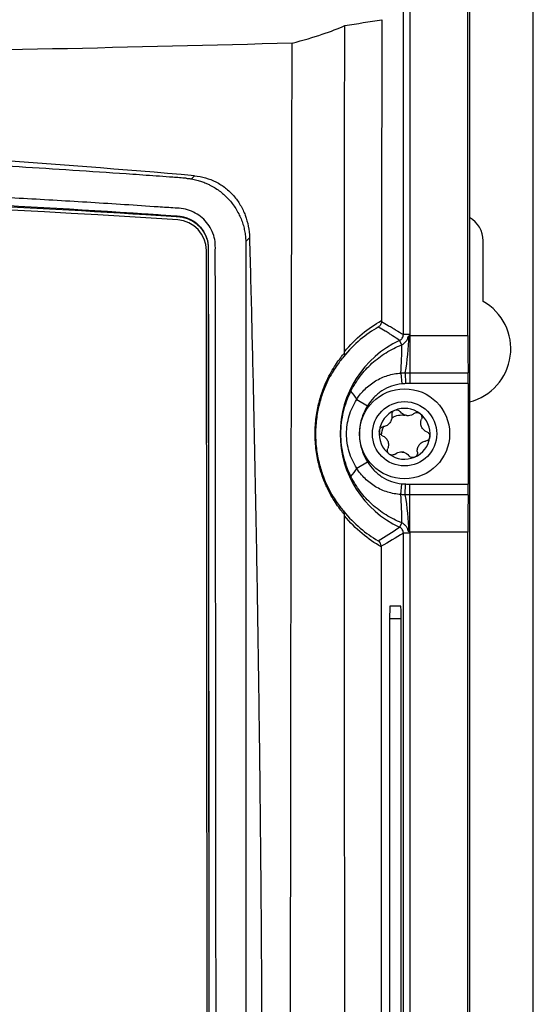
# Model space of a CAD drawing. Header units: millimetres. Extents: x -0.41 to 0.79, y -0.23 to 0.59.
# Tile 24 of 83: x 0.2369 to 0.2768, y 0.1871 to 0.2636. Entities that reach past the tile are written whole.
import ezdxf

# ---------------------------------------------------------------- set-up
doc = ezdxf.new("R2010")
doc.units = ezdxf.units.MM

msp = doc.modelspace()

# ---------------------------------------------------------------- linework, layer by layer
at = {"color": 7, "linetype": 'Continuous', "lineweight": 25}
for p, q in [((0.2717104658, 0.2391056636), (0.2717104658, 0.2748735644)), ((0.2718413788, 0.2750044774), (0.2718413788, 0.017917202)), ((0.2767977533, 0.0179608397), (0.2767977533, 0.2749608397)), ((0.2672010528, 0.2703515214), (0.2672010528, 0.2391718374)), ((0.2667011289, 0.2391718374), (0.2667011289, 0.2698515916)), ((0.2502366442, 0.2512728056), (0.2504774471, 0.2515146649)), ((0.2466882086, 0.2485617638), (0.2466882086, 0.2485092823)), ((0.2547510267, 0.2467060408), (0.2544577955, 0.2464116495)), ((0.2728977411, 0.2417557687), (0.2728977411, 0.2464608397)), ((0.25148428, 0.1499710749), (0.2513966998, 0.2457098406)), ((0.2515466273, 0.2458576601), (0.2516342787, 0.1500411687)), ((0.2515466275, 0.2458949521), (0.2515466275, 0.2458576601)), ((0.2544592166, 0.2462994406), (0.2544592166, 0.1496225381)), ((0.2672010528, 0.2391718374), (0.2667011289, 0.2391718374)), ((0.2671988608, 0.2391056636), (0.2671988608, 0.2361954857)), ((0.2671988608, 0.2391056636), (0.2717104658, 0.2391056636)), ((0.2665730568, 0.2383745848), (0.2664125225, 0.2387187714)), ((0.2664971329, 0.2361808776), (0.2665770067, 0.2353363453)), ((0.26685475, 0.2361951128), (0.2668710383, 0.2353608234)), ((0.2671988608, 0.2361954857), (0.2717376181, 0.2361954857)), ((0.2671988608, 0.2361954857), (0.2671988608, 0.2353640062)), ((0.2717453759, 0.2353640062), (0.2671988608, 0.2353640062)), ((0.2717453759, 0.2353640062), (0.2717453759, 0.2275576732)), ((0.2630787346, 0.2341360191), (0.2639103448, 0.2336300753)), ((0.2630787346, 0.2287856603), (0.2639103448, 0.2292916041)), ((0.2664971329, 0.2267408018), (0.2665770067, 0.2275853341)), ((0.26685475, 0.2267265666), (0.2668710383, 0.227560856)), ((0.2671988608, 0.2267261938), (0.2671988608, 0.2275576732)), ((0.2671988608, 0.2275576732), (0.2717453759, 0.2275576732)), ((0.2671988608, 0.2238160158), (0.2671988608, 0.2267261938)), ((0.2717376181, 0.2267261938), (0.2671988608, 0.2267261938)), ((0.2665730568, 0.2245470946), (0.2664125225, 0.224202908)), ((0.2667011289, 0.0691718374), (0.2667011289, 0.223749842)), ((0.2672010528, 0.223749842), (0.2667011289, 0.223749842)), ((0.2717104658, 0.2238160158), (0.2671988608, 0.2238160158)), ((0.2672010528, 0.223749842), (0.2672010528, 0.0691718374)), ((0.2717104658, 0.0691056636), (0.2717104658, 0.2238160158)), ((0.2665091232, 0.2180682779), (0.265653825, 0.2180682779)), ((0.26563637, 0.2170682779), (0.26563637, 0.1380682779)), ((0.2665265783, 0.1380682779), (0.2665265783, 0.2170682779))]:
    msp.add_line(p, q, dxfattribs=at)
at = {"color": 9, "linetype": 'Continuous', "lineweight": 25}
msp.add_line((0.2665265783, 0.2170682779), (0.26563637, 0.2170682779), dxfattribs=at)
at = {"color": 7, "linetype": 'Continuous', "lineweight": 25}
for radius in [0.0035, 0.0025]:
    msp.add_circle((0.2667977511, 0.2314608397), radius, dxfattribs=at)
for centre, radius, start, end in [((0.2490150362, 0.2457042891), 0.0023816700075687, 0.1335519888, 86.2587165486), ((0.2707977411, 0.2464608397), 0.0021, 0, 60.2002407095), ((0.2707977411, 0.2380608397), 0.00425, 284.2150369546, 60.3884161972), ((0.2451378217, 0.2398496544), 0.0220222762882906, 350.4477192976, 358.0022576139), ((0.2697977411, 0.2314608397), 0.0080085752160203, 115.0051190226, 244.9948809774), ((0.247920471, 0.2379219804), 0.0186580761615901, 354.6455790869, 1.390007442), ((0.2612703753, 0.2333311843), 0.0019793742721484, 23.9921024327, 46.653288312), ((0.2667977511, 0.2314608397), 0.0019749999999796, 52.9646153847, 112.9646153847), ((0.2667977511, 0.2314608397), 0.0019749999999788, 112.9646153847, 172.9646153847), ((0.2667977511, 0.2314608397), 0.0014388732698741, 78.3163064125, 87.6129243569), ((0.2670639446, 0.2336177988), 0.0007483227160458, 254.0001284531, 271.9291023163), ((0.2667977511, 0.2314608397), 0.0019749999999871, 352.9646153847, 52.9646153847), ((0.2667977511, 0.2314608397), 0.001974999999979, 172.9646153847, 232.9646153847), ((0.2667977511, 0.2314608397), 0.0019749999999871, 292.9646153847, 352.9646153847), ((0.2667977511, 0.2314608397), 0.0019749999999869, 232.9646153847, 292.9646153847), ((0.2665315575, 0.2293038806), 0.0007483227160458, 74.0001284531, 91.9291023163), ((0.2667977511, 0.2314608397), 0.0014388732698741, 258.3163064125, 267.6129243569), ((0.2612703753, 0.2295904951), 0.0019793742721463, 313.346711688, 336.0078975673), ((0.2479204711, 0.224999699), 0.0186580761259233, 358.6099925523, 5.3544209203), ((0.2451378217, 0.223072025), 0.0220222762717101, 1.9977423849, 9.5522807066)]:
    msp.add_arc(centre, radius, start, end, dxfattribs=at)
for centre, major_axis, start_param, end_param in [((0.2717715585, 0.2391056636), (0, 0.003500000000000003), 1.570796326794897, 2.552561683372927), ((0.2717279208, 0.2353640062), (0, 0.001000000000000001), 4.71238898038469, 5.69415433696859), ((0.2717279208, 0.2275576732), (0, 0.001000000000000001), 3.730623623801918, 4.71238898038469), ((0.2717715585, 0.2238160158), (0, 0.003500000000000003), 0.5890309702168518, 1.570796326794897), ((0.265653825, 0.2170682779), (0, 0.001000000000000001), 0, 1.570796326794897), ((0.2665091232, 0.2170682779), (0, 0.001000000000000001), 4.71238898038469, 6.283185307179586)]:
    msp.add_ellipse(centre, major_axis=major_axis, ratio=0.0174550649, start_param=start_param, end_param=end_param, dxfattribs=at)
for points in [[(0.2621494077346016, 0.263187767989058), (0.2631107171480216, 0.2633438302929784), (0.2640721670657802, 0.2634972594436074), (0.2650337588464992, 0.2636480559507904)], [(0.2650337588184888, 0.2636480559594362), (0.2650180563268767, 0.2558697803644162), (0.265005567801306, 0.248070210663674), (0.2649963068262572, 0.2402580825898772)], [(0.2621244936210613, 0.2378348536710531), (0.2621267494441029, 0.2463048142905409), (0.2621359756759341, 0.254755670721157), (0.2621494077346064, 0.2631877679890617)], [(0.2491704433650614, 0.2480808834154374), (0.2050165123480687, 0.2509713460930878), (0.1605789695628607, 0.2509713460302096), (0.1164250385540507, 0.2480808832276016)], [(0.2515466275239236, 0.2458949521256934), (0.2515752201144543, 0.2146634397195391), (0.2516038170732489, 0.1834053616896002), (0.2516324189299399, 0.1521207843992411)], [(0.2649963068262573, 0.240258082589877), (0.2649962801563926, 0.2402355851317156), (0.2649962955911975, 0.240212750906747), (0.2649963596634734, 0.2401905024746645)], [(0.2671467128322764, 0.2390819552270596), (0.2671638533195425, 0.2390902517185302), (0.2671814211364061, 0.2390978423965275), (0.267198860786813, 0.2391056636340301)], [(0.267201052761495, 0.2391718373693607), (0.267201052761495, 0.2391497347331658), (0.2672003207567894, 0.2391276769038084), (0.267198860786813, 0.2391056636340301)], [(0.2621294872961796, 0.237735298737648), (0.2621424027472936, 0.2376263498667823), (0.2621146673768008, 0.2375219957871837), (0.2620547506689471, 0.2374425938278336)], [(0.2621294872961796, 0.237735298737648), (0.2621257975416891, 0.237766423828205), (0.262124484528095, 0.2378007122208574), (0.2621244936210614, 0.2378348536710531)], [(0.2668547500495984, 0.236195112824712), (0.2669694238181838, 0.2361953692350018), (0.26708414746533, 0.2361954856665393), (0.267198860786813, 0.2361954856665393)], [(0.2668710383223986, 0.2353608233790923), (0.2667725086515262, 0.2353588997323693), (0.2666749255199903, 0.2353456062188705), (0.2665770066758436, 0.2353363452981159)], [(0.267198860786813, 0.2353640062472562), (0.2670895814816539, 0.2353640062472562), (0.2669802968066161, 0.235362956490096), (0.2668710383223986, 0.2353608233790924)], [(0.2668576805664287, 0.2328984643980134), (0.2666972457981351, 0.232944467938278), (0.2665640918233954, 0.2330398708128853), (0.2664700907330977, 0.233162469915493)], [(0.2675292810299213, 0.2330317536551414), (0.2674082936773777, 0.2329356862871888), (0.267255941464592, 0.2328755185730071), (0.2670891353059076, 0.2328699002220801)], [(0.2650008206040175, 0.2313459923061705), (0.2650140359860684, 0.2315890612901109), (0.2650771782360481, 0.23182333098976), (0.2651807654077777, 0.2320308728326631)], [(0.2660662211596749, 0.229889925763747), (0.266187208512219, 0.2299859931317), (0.2663395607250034, 0.2300461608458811), (0.2665063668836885, 0.2300517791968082)], [(0.2667378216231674, 0.2300232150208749), (0.2668982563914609, 0.2299772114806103), (0.2670314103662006, 0.229881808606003), (0.2671254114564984, 0.2297592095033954)], [(0.2665770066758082, 0.2275853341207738), (0.2666749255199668, 0.2275760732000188), (0.2667725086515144, 0.2275627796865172), (0.2668710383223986, 0.227560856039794)], [(0.2668710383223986, 0.2275608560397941), (0.2669802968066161, 0.2275587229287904), (0.2670895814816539, 0.2275576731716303), (0.267198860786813, 0.2275576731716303)], [(0.267198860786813, 0.2267261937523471), (0.26708414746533, 0.2267261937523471), (0.2669694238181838, 0.2267263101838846), (0.2668547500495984, 0.2267265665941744)], [(0.262127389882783, 0.2251839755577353), (0.2621374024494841, 0.2252891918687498), (0.2621094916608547, 0.2253889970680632), (0.2620516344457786, 0.2254655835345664)], [(0.2621238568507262, 0.2250979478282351), (0.2621238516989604, 0.225127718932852), (0.2621248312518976, 0.225157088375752), (0.262127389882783, 0.2251839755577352)], [(0.2647434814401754, 0.2231511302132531), (0.2653025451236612, 0.2234811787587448), (0.2658594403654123, 0.2238291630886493), (0.2664125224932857, 0.2242029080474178)], [(0.2667011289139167, 0.2237498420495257), (0.2661277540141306, 0.2233845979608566), (0.2655543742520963, 0.2230448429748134), (0.264980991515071, 0.2227225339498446)], [(0.267198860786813, 0.2238160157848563), (0.2671814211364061, 0.2238238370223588), (0.2671638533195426, 0.2238314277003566), (0.2671467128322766, 0.2238397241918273)], [(0.267198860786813, 0.2238160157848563), (0.2672003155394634, 0.2237940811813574), (0.267201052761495, 0.2237720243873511), (0.267201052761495, 0.2237498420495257)], [(0.2649809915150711, 0.2227225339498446), (0.2649815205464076, 0.2228998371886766), (0.2648851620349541, 0.22306371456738), (0.2647434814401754, 0.2231511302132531)], [(0.2649809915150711, 0.2227225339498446), (0.2649809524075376, 0.2227094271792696), (0.2649809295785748, 0.2226961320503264), (0.2649809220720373, 0.222682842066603)]]:
    msp.add_open_spline(points, degree=3, dxfattribs=at)
for points, knots in [([(0.2580613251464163, 0.2618268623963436), (0.2589336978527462, 0.2620557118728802), (0.2597053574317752, 0.2622840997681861), (0.2610657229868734, 0.2627381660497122), (0.261653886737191, 0.2629638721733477), (0.2621494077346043, 0.2631877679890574)], [0, 0, 0, 0, 0.5, 0.5, 1, 1, 1, 1]), ([(0.258061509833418, 0.2618268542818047), (0.2457127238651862, 0.2614847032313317), (0.233240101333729, 0.2612166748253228), (0.2174923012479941, 0.2609905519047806), (0.2143359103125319, 0.2609507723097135), (0.2080241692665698, 0.2608825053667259), (0.2048667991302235, 0.2608539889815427), (0.1953901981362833, 0.2607854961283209), (0.1890664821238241, 0.2607625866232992), (0.1795719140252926, 0.2607628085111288), (0.1764055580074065, 0.2607686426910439), (0.1700698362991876, 0.2607918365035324), (0.166900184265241, 0.260809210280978), (0.1574184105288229, 0.2608782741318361), (0.1511228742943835, 0.2609469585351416), (0.1323121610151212, 0.2612177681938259), (0.1198727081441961, 0.2614849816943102), (0.1075339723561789, 0.2618268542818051)], [0, 0, 0, 0, 0.25, 0.25, 0.3125000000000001, 0.3125000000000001, 0.375, 0.375, 0.4999999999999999, 0.4999999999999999, 0.5624999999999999, 0.5624999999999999, 0.6249999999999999, 0.6249999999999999, 0.7499999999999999, 0.7499999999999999, 1, 1, 1, 1]), ([(0.2579437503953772, 0.1395335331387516), (0.2579432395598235, 0.1407157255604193), (0.2579422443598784, 0.1430188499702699), (0.2579408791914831, 0.1463819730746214), (0.2579396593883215, 0.1495614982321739), (0.2579385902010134, 0.152557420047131), (0.2579376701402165, 0.1553697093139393), (0.2579368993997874, 0.1579983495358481), (0.2579362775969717, 0.1604433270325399), (0.2579358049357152, 0.1627046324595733), (0.2579354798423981, 0.1647822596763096), (0.2579353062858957, 0.1666762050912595), (0.2579352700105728, 0.1683864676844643), (0.2579358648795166, 0.1746800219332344), (0.2579397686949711, 0.1854048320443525), (0.2579489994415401, 0.1971023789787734), (0.2579580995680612, 0.2051420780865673), (0.2579641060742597, 0.2098140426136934), (0.2579710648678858, 0.2147096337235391), (0.2579789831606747, 0.2198287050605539), (0.2579878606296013, 0.2251710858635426), (0.2579976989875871, 0.2307365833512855), (0.2580085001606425, 0.2365249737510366), (0.2580202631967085, 0.2425360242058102), (0.25803299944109, 0.2487693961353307), (0.2580466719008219, 0.2552250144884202), (0.2580563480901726, 0.2596013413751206), (0.2580612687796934, 0.2618268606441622)], [0, 0, 0, 0, 0.0289908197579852, 0.0564793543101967, 0.0824658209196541, 0.1069504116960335, 0.1299332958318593, 0.151414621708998, 0.1713945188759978, 0.1898730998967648, 0.2068504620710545, 0.2223266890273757, 0.2363018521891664, 0.2487760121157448, 0.3766067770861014, 0.4992017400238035, 0.5355605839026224, 0.5737523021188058, 0.6137770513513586, 0.6556350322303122, 0.6993264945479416, 0.7448517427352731, 0.7922111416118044, 0.841405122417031, 0.8924341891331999, 0.9452989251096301, 1, 1, 1, 1]), ([(0.2504774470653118, 0.2515146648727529), (0.2393590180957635, 0.2524987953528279), (0.2281522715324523, 0.2532388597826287), (0.2140354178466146, 0.2538581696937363), (0.2112066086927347, 0.2539667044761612), (0.2055380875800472, 0.2541529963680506), (0.2026964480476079, 0.2542307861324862), (0.1941712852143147, 0.254417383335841), (0.1884893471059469, 0.2544795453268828), (0.1771284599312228, 0.2544797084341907), (0.1714495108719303, 0.254417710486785), (0.160094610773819, 0.2541696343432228), (0.1544127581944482, 0.2539831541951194), (0.1374520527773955, 0.2532395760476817), (0.1262378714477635, 0.2524989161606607), (0.1151180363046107, 0.2515146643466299)], [0, 0, 0, 0, 0.25, 0.25, 0.3125, 0.3125, 0.375, 0.375, 0.5, 0.5, 0.625, 0.625, 0.75, 0.75, 1, 1, 1, 1]), ([(0.2498371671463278, 0.2513213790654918), (0.2496649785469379, 0.2513354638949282), (0.249491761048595, 0.2513471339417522), (0.2491464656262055, 0.2513731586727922), (0.2489737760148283, 0.2513860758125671), (0.2484555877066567, 0.2514245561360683), (0.2481099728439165, 0.2514498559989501), (0.2470727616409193, 0.2515249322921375), (0.2463807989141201, 0.2515739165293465), (0.244304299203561, 0.2517193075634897), (0.2429188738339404, 0.2518134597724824), (0.238758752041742, 0.2520860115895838), (0.2359804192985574, 0.2522550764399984), (0.2276306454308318, 0.2527240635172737), (0.2220504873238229, 0.2529854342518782), (0.2052745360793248, 0.2536139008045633), (0.1940335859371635, 0.25382500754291), (0.1771781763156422, 0.2538250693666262), (0.1715588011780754, 0.2537723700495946), (0.1603402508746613, 0.2535619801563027), (0.1547385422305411, 0.2534042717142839), (0.143550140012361, 0.2529851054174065), (0.1379651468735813, 0.252723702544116), (0.1296157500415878, 0.2522550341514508), (0.1268372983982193, 0.252086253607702), (0.1226770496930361, 0.2518132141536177), (0.1212916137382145, 0.2517185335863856), (0.1192155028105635, 0.251572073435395), (0.118523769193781, 0.2515225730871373), (0.1174864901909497, 0.251447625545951), (0.116967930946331, 0.251409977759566), (0.1164494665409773, 0.2513721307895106), (0.116103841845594, 0.2513468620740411), (0.1159308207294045, 0.251334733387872), (0.1157582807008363, 0.2513214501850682)], [0, 0, 0, 0, 0.0039062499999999, 0.0039062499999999, 0.0078124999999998, 0.0078124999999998, 0.0156249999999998, 0.0156249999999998, 0.0312499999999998, 0.0312499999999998, 0.0624999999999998, 0.0624999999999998, 0.1249999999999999, 0.1249999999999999, 0.2499999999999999, 0.2499999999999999, 0.4999999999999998, 0.4999999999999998, 0.6249999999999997, 0.6249999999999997, 0.7499999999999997, 0.7499999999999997, 0.8749999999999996, 0.8749999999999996, 0.9374999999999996, 0.9374999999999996, 0.9687499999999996, 0.9687499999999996, 0.9843749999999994, 0.9843749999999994, 0.9921874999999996, 0.9960937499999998, 0.9960937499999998, 1, 1, 1, 1]), ([(0.2521932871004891, 0.1484514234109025), (0.2522073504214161, 0.1488951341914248), (0.2521881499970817, 0.1493386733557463), (0.2521826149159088, 0.1502259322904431), (0.2521839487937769, 0.15066958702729), (0.2521827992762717, 0.1520005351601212), (0.2521821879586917, 0.152887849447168), (0.2521797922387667, 0.1555498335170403), (0.2521777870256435, 0.1573245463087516), (0.2521727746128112, 0.1626488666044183), (0.252169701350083, 0.1661984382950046), (0.2521604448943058, 0.1768469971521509), (0.2521541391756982, 0.1839461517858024), (0.2521333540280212, 0.2052417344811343), (0.2521198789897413, 0.2194334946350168), (0.2521063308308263, 0.2353857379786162), (0.252104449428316, 0.2371579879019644), (0.2521012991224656, 0.2398160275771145), (0.2521004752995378, 0.240701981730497), (0.2520993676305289, 0.24247377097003), (0.2520987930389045, 0.2433596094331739), (0.2520914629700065, 0.2446883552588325), (0.2520897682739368, 0.2451312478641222), (0.2520948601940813, 0.245795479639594), (0.2521014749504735, 0.2460176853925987), (0.2520742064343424, 0.2464574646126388), (0.2520351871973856, 0.2466744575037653), (0.2519016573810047, 0.2470992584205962), (0.2518113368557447, 0.2472993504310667), (0.2515892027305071, 0.2476778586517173), (0.2514555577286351, 0.2478576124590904), (0.2510092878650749, 0.248339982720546), (0.2506401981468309, 0.2485951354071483), (0.2500395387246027, 0.2488456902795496), (0.2498282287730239, 0.2489094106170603), (0.2493999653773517, 0.2489840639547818), (0.2491816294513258, 0.2489948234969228), (0.248529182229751, 0.2490349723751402), (0.2480941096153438, 0.2490629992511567), (0.2467885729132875, 0.2491509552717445), (0.2459176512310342, 0.2492125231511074), (0.2433022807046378, 0.249383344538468), (0.2415558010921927, 0.2494898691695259), (0.2380574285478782, 0.2496959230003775), (0.2363055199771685, 0.2497942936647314), (0.2310428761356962, 0.2500753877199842), (0.2275248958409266, 0.2502440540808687), (0.2169482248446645, 0.2506940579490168), (0.2098668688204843, 0.250921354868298), (0.1956751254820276, 0.25121906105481), (0.1885635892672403, 0.2512888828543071), (0.1743471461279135, 0.2512691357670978), (0.1672380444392, 0.2511767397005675), (0.1530534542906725, 0.2508393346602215), (0.1459780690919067, 0.2505961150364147), (0.1354129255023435, 0.2501193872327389), (0.1318994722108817, 0.249941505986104), (0.1266442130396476, 0.2496462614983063), (0.1248952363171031, 0.2495434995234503), (0.1214031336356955, 0.2493233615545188), (0.1196600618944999, 0.2492048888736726), (0.1174841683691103, 0.249062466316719), (0.1170491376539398, 0.2490342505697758), (0.1163968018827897, 0.248992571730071), (0.1161784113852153, 0.2489800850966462), (0.115753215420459, 0.2489043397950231), (0.1155459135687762, 0.2488438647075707), (0.1151425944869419, 0.248674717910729), (0.114950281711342, 0.2485677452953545), (0.1145955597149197, 0.2483165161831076), (0.1144298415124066, 0.248169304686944), (0.1141342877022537, 0.2478417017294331), (0.1140057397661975, 0.2476639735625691), (0.1137865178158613, 0.2472810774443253), (0.1136965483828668, 0.2470755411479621), (0.1135657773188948, 0.246656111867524), (0.1135232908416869, 0.2464385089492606), (0.1134990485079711, 0.2461053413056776), (0.113498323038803, 0.245993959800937), (0.113499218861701, 0.2457713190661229), (0.113499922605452, 0.2456600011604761), (0.1135016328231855, 0.2451033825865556), (0.1135004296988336, 0.2446580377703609), (0.1134962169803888, 0.2433219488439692), (0.1134961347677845, 0.2424311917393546), (0.1134928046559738, 0.2379770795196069), (0.1134883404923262, 0.2344128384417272), (0.113471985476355, 0.2165877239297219), (0.1134590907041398, 0.2023148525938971), (0.1134392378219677, 0.1809002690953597), (0.1134329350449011, 0.1737612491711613), (0.1134230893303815, 0.1630531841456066), (0.1134199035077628, 0.1594838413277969), (0.1134145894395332, 0.1541302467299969), (0.1134126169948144, 0.1523457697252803), (0.1134112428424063, 0.1501152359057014), (0.1134106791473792, 0.1496691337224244), (0.1134099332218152, 0.1489999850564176), (0.1134102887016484, 0.1487769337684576), (0.1134087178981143, 0.1483308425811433), (0.1134170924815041, 0.1481088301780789), (0.1134676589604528, 0.1476712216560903), (0.1135070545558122, 0.1474548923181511), (0.1136140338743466, 0.1470271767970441), (0.1136823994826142, 0.1468141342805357), (0.1139284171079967, 0.146198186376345), (0.1141432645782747, 0.1458168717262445), (0.114422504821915, 0.1454726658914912)], [0, 0, 0, 0, 0.0039062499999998, 0.0039062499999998, 0.0078124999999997, 0.0078124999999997, 0.0156249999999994, 0.0156249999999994, 0.0312499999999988, 0.0312499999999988, 0.0624999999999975, 0.0624999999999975, 0.124999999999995, 0.124999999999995, 0.2499999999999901, 0.2499999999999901, 0.2656249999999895, 0.2656249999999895, 0.2734374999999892, 0.2734374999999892, 0.2812499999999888, 0.2812499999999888, 0.2851562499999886, 0.2851562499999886, 0.2871093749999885, 0.2871093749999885, 0.2890624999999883, 0.2890624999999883, 0.2910156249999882, 0.2910156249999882, 0.2929687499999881, 0.2929687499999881, 0.2968749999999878, 0.2968749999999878, 0.2988281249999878, 0.2988281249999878, 0.3007812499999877, 0.3007812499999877, 0.3046874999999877, 0.3046874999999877, 0.3124999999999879, 0.3124999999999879, 0.3281249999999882, 0.3281249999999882, 0.3437499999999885, 0.3437499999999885, 0.3749999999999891, 0.3749999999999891, 0.4374999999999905, 0.4374999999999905, 0.4999999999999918, 0.4999999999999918, 0.5624999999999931, 0.5624999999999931, 0.6249999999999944, 0.6249999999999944, 0.6562499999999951, 0.6562499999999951, 0.6718749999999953, 0.6718749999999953, 0.6874999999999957, 0.6874999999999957, 0.6914062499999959, 0.6914062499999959, 0.6933593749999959, 0.6933593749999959, 0.6953124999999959, 0.6953124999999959, 0.697265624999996, 0.697265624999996, 0.699218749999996, 0.699218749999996, 0.701171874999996, 0.701171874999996, 0.703124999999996, 0.703124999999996, 0.7050781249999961, 0.7050781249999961, 0.706054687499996, 0.706054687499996, 0.707031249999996, 0.707031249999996, 0.7109374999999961, 0.7109374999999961, 0.7187499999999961, 0.7187499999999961, 0.7499999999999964, 0.7499999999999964, 0.8749999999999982, 0.8749999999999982, 0.9374999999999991, 0.9374999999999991, 0.9687499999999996, 0.9687499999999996, 0.9843749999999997, 0.9843749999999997, 0.9882812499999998, 0.9882812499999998, 0.9902343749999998, 0.9902343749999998, 0.9921874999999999, 0.9921874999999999, 0.9941406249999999, 0.9941406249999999, 0.9960937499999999, 0.9960937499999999, 1, 1, 1, 1]), ([(0.2498371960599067, 0.2513214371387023), (0.2498820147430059, 0.2513176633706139), (0.2499721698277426, 0.2513100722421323), (0.2501057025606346, 0.2512937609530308), (0.2501927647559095, 0.2512798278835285), (0.2502366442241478, 0.2512728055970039)], [0, 0, 0, 0, 0.3290097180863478, 0.6618199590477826, 1, 1, 1, 1]), ([(0.2502366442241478, 0.2512728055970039), (0.2503086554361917, 0.2512596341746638), (0.2504487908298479, 0.2512340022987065), (0.2506525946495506, 0.2511849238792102), (0.2508439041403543, 0.2511311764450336), (0.2510225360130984, 0.2510734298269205), (0.2511884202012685, 0.2510132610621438), (0.2513415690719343, 0.2509518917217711), (0.2514820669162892, 0.2508904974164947), (0.2516100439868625, 0.250830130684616), (0.2517256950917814, 0.2507717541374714), (0.252059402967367, 0.2505925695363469), (0.2525758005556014, 0.250244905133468), (0.2531146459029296, 0.2497291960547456), (0.2534894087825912, 0.2492630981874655), (0.2537469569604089, 0.2488747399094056), (0.2539635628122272, 0.2484736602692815), (0.2541396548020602, 0.2480641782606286), (0.2542763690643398, 0.2476502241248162), (0.254374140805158, 0.2472352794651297), (0.2544377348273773, 0.2468225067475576), (0.2544511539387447, 0.2465476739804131), (0.2544577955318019, 0.2464116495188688)], [0, 0, 0, 0, 0.0330622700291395, 0.0643399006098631, 0.0938329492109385, 0.1215414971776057, 0.1474656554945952, 0.1716055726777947, 0.1939614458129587, 0.214533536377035, 0.2333221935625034, 0.2503278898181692, 0.3790808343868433, 0.5000306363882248, 0.5674818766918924, 0.6334157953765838, 0.6978789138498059, 0.7609210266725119, 0.822595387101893, 0.8829588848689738, 0.9420722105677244, 1, 1, 1, 1]), ([(0.2504774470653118, 0.251514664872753), (0.2507688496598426, 0.2514888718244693), (0.2510537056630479, 0.2514361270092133), (0.2516104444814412, 0.2512772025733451), (0.2518849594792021, 0.2511695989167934), (0.2524065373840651, 0.2509035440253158), (0.2526518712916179, 0.2507467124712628), (0.2531122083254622, 0.2503863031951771), (0.2533287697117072, 0.2501803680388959), (0.2537147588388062, 0.2497370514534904), (0.253886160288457, 0.2494987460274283), (0.2541867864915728, 0.2489896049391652), (0.2543149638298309, 0.2487193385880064), (0.2546236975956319, 0.2478915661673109), (0.2547352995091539, 0.2473007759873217), (0.254751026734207, 0.2467060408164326)], [0, 0, 0, 0, 0.1250000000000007, 0.1250000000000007, 0.2500000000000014, 0.2500000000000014, 0.3750000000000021, 0.3750000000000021, 0.5000000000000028, 0.5000000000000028, 0.6250000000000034, 0.6250000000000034, 0.7500000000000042, 0.7500000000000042, 1, 1, 1, 1]), ([(0.1189072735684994, 0.2485617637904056), (0.1294326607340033, 0.249260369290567), (0.1400384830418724, 0.2497907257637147), (0.1560667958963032, 0.2503234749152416), (0.1614194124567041, 0.250456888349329), (0.1721329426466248, 0.2506345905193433), (0.1774956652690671, 0.250678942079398), (0.1855487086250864, 0.2506783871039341), (0.1882340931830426, 0.2506670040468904), (0.1935945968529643, 0.2506219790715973), (0.196271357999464, 0.2505883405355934), (0.2042912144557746, 0.2504542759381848), (0.209623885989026, 0.2503207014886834), (0.2255802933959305, 0.2497891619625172), (0.2361625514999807, 0.2492603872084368), (0.246688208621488, 0.2485617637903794)], [0, 0, 0, 0, 0.25, 0.25, 0.375, 0.375, 0.5, 0.5, 0.5625, 0.5625, 0.625, 0.625, 0.75, 0.75, 1, 1, 1, 1]), ([(0.1189072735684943, 0.2485092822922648), (0.1401800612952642, 0.2498493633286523), (0.1614899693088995, 0.2505197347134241), (0.1934611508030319, 0.2505195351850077), (0.2041151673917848, 0.250351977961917), (0.2254099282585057, 0.2496818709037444), (0.236051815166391, 0.2491793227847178), (0.246688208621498, 0.2485092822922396)], [0, 0, 0, 0, 0.5, 0.5, 0.75, 0.75, 1, 1, 1, 1]), ([(0.246688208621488, 0.2485617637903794), (0.2472098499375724, 0.2485258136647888), (0.2479919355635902, 0.248471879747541), (0.2487734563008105, 0.2484179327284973), (0.2491641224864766, 0.2483909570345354), (0.2492947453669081, 0.2483839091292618), (0.2495505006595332, 0.2483443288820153), (0.2496762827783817, 0.2483148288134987), (0.2499236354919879, 0.2482363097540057), (0.2500462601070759, 0.2481866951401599), (0.2502798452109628, 0.2480697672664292), (0.2503912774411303, 0.2480027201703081), (0.2507095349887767, 0.2477758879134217), (0.2509013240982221, 0.2475875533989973), (0.2512131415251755, 0.2471659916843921), (0.2513376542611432, 0.2469261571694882), (0.2515028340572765, 0.2464267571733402), (0.2515463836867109, 0.2461612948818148), (0.2515466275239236, 0.2458949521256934)], [0, 0, 0, 0, 0.2499999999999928, 0.3749999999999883, 0.3749999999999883, 0.4374999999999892, 0.4374999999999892, 0.4999999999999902, 0.4999999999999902, 0.5624999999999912, 0.5624999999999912, 0.6249999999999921, 0.6249999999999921, 0.7499999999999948, 0.7499999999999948, 0.8749999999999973, 0.8749999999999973, 1, 1, 1, 1]), ([(0.246688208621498, 0.2485092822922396), (0.2472132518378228, 0.248474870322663), (0.2480008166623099, 0.2484232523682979), (0.2487883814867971, 0.2483716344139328), (0.2491821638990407, 0.2483458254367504), (0.2493137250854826, 0.2483385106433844), (0.249570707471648, 0.2482975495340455), (0.2496969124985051, 0.248267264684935), (0.2499447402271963, 0.24818704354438), (0.2500672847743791, 0.2481365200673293), (0.2502997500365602, 0.2480182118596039), (0.250410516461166, 0.2479505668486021), (0.2506210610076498, 0.247798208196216), (0.2507216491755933, 0.2477127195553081), (0.2509070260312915, 0.2475278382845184), (0.2509914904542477, 0.2474290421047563), (0.2512211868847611, 0.2471143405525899), (0.2513426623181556, 0.2468769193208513), (0.2515038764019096, 0.2463833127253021), (0.2515463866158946, 0.246121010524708), (0.2515466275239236, 0.2458576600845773)], [0, 0, 0, 0, 0.2499999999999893, 0.3749999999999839, 0.3749999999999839, 0.4374999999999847, 0.4374999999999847, 0.4999999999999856, 0.4999999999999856, 0.5624999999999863, 0.5624999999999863, 0.6249999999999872, 0.6249999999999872, 0.6874999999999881, 0.6874999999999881, 0.7499999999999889, 0.7499999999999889, 0.8749999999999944, 0.8749999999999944, 1, 1, 1, 1]), ([(0.254751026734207, 0.2467060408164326), (0.254780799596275, 0.2455646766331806), (0.2548403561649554, 0.2432815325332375), (0.2549243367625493, 0.2398554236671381), (0.2550044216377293, 0.2364275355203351), (0.2550802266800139, 0.2329978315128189), (0.2551518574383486, 0.2295663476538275), (0.2552192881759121, 0.2261331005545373), (0.2552825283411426, 0.2226981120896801), (0.2553415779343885, 0.2192614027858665), (0.2553964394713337, 0.2158229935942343), (0.2554471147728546, 0.212382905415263), (0.2554936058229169, 0.2089411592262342), (0.2555359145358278, 0.2054977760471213), (0.2555740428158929, 0.2020527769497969), (0.2556079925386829, 0.1986061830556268), (0.2556377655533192, 0.1951580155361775), (0.2556633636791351, 0.1917082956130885), (0.2556847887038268, 0.1882570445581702), (0.2557020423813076, 0.1848042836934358), (0.2557151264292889, 0.1813500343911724), (0.2557240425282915, 0.1778943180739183), (0.2557287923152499, 0.1744371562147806), (0.2557293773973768, 0.1709785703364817), (0.2557257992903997, 0.167518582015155), (0.255718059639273, 0.1640572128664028), (0.2557061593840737, 0.1605944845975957), (0.255690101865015, 0.1571304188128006), (0.2556698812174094, 0.1536650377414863), (0.2556455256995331, 0.1501983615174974), (0.2556169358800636, 0.1467304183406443), (0.2555844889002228, 0.143261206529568), (0.2555593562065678, 0.1409481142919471), (0.2555467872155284, 0.1397913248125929)], [0, 0, 0, 0, 0.0320717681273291, 0.064155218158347, 0.0962504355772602, 0.1283575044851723, 0.1604765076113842, 0.1926075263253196, 0.2247506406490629, 0.2569059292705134, 0.2890734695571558, 0.3212533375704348, 0.3534456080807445, 0.3856503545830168, 0.4178676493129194, 0.4500975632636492, 0.4823401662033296, 0.5145955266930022, 0.5468637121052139, 0.579144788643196, 0.611438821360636, 0.6437458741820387, 0.6760660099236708, 0.7083992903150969, 0.7407457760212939, 0.773105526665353, 0.8054786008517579, 0.8378650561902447, 0.8702649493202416, 0.9026783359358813, 0.9351052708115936, 0.9675458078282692, 1, 1, 1, 1]), ([(0.2544577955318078, 0.2464116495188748), (0.2544582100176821, 0.2463929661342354), (0.2544590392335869, 0.2463555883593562), (0.2544591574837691, 0.246318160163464), (0.2544592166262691, 0.2462994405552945)], [0, 0, 0, 0, 0.4998527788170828, 1, 1, 1, 1]), ([(0.2647584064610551, 0.2397617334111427), (0.264278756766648, 0.2394856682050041), (0.2638107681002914, 0.2391618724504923), (0.26290339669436, 0.2383962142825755), (0.2624659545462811, 0.2379562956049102), (0.2620547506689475, 0.237442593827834)], [0, 0, 0, 0, 0.5, 0.5, 1, 1, 1, 1]), ([(0.2621244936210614, 0.2378348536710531), (0.2625602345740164, 0.2383707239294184), (0.2630247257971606, 0.2388311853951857), (0.2639882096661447, 0.2396315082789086), (0.2644857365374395, 0.2399700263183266), (0.2649963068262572, 0.2402580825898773)], [0, 0, 0, 0, 0.5, 0.5, 1, 1, 1, 1]), ([(0.2649963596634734, 0.2401905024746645), (0.264996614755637, 0.2401019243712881), (0.2649733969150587, 0.2400162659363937), (0.2648902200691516, 0.239868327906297), (0.2648294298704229, 0.2398054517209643), (0.264758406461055, 0.2397617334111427)], [0, 0, 0, 0, 0.5, 0.5, 1, 1, 1, 1]), ([(0.2664125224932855, 0.2387187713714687), (0.2662280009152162, 0.2388434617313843), (0.2660430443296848, 0.2389652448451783), (0.2658577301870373, 0.2390844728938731), (0.2657687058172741, 0.2391417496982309), (0.2656795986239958, 0.2391984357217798), (0.2655904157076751, 0.2392545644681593), (0.2654864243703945, 0.2393200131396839), (0.2653823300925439, 0.239384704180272), (0.2652781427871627, 0.239448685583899), (0.2651051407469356, 0.2395549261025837), (0.264931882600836, 0.2396592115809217), (0.2647584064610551, 0.2397617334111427)], [0.0004913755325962, 0.0004913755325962, 0.0004913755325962, 0.0004913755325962, 0.0333253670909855, 0.0333253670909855, 0.0333253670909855, 0.0490987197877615, 0.0490987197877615, 0.0490987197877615, 0.0674911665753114, 0.0674911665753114, 0.0674911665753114, 0.0980316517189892, 0.0980316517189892, 0.0980316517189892, 0.0980316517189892]), ([(0.2649963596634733, 0.2401905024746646), (0.2651748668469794, 0.2400900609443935), (0.2653533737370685, 0.2399878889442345), (0.2655318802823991, 0.239883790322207), (0.2656388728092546, 0.2398213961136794), (0.2657458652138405, 0.2397583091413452), (0.265852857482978, 0.2396944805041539), (0.2659446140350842, 0.2396397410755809), (0.2660363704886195, 0.2395844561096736), (0.2661281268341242, 0.2395285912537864), (0.2663191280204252, 0.2394123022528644), (0.2665101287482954, 0.2392935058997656), (0.2667011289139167, 0.2391718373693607)], [7.6085755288e-06, 7.6085755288e-06, 7.6085755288e-06, 7.6085755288e-06, 0.0306937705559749, 0.0306937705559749, 0.0306937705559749, 0.0490863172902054, 0.0490863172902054, 0.0490863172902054, 0.0648597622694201, 0.0648597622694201, 0.0648597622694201, 0.0976939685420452, 0.0976939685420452, 0.0976939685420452, 0.0976939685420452]), ([(0.2664125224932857, 0.2387187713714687), (0.2664989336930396, 0.2387590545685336), (0.2665720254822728, 0.238823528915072), (0.2666733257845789, 0.2389822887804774), (0.2667011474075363, 0.2390764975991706), (0.2667011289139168, 0.2391718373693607)], [0, 0, 0, 0, 0.5, 0.5, 1, 1, 1, 1]), ([(0.2665730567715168, 0.2383745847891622), (0.2667158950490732, 0.2384407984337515), (0.2668384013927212, 0.2385444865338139), (0.2669732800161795, 0.2387351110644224), (0.267010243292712, 0.2388052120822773), (0.2670545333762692, 0.2389142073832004), (0.267067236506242, 0.2389514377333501), (0.2670949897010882, 0.2390249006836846), (0.2671112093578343, 0.239064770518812), (0.2671467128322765, 0.2390819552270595)], [0, 0, 0, 0, 0.5000000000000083, 0.5000000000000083, 0.7500000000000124, 0.7500000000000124, 0.8750000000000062, 0.8750000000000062, 1, 1, 1, 1]), ([(0.2626290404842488, 0.2347706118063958), (0.2628320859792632, 0.2351808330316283), (0.2630715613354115, 0.2355684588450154), (0.2636196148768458, 0.236294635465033), (0.2639304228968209, 0.2366346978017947), (0.2646020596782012, 0.2372454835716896), (0.2649659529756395, 0.2375200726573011), (0.265743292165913, 0.2380027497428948), (0.2661496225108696, 0.2382067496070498), (0.2665730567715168, 0.2383745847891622)], [0, 0, 0, 0, 0.25, 0.25, 0.5, 0.5, 0.75, 0.75, 1, 1, 1, 1]), ([(0.262127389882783, 0.2251839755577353), (0.261945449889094, 0.2253946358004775), (0.2617379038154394, 0.2256553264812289), (0.2614008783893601, 0.2261507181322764), (0.2612841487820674, 0.2263335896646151), (0.2610444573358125, 0.2267450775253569), (0.2609205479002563, 0.2269756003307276), (0.2606766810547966, 0.2274860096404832), (0.2605564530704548, 0.2277657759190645), (0.2603274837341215, 0.2283911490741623), (0.260218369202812, 0.2287393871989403), (0.2600341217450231, 0.2294914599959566), (0.2599575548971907, 0.229903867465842), (0.25988394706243, 0.2305414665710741), (0.2598659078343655, 0.2307582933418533), (0.2598443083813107, 0.2312013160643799), (0.2598410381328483, 0.2314231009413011), (0.2598491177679, 0.2318613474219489), (0.2598605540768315, 0.232080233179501), (0.2598968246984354, 0.2325078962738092), (0.2599213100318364, 0.2327141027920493), (0.2599808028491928, 0.2331133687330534), (0.2600158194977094, 0.2333064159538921), (0.2600947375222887, 0.2336807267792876), (0.260138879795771, 0.233862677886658), (0.2602792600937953, 0.2343808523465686), (0.2603839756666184, 0.2346938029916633), (0.2606056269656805, 0.2352711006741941), (0.2607202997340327, 0.2355293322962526), (0.261064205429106, 0.2362327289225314), (0.2612943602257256, 0.2366111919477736), (0.26162328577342, 0.2370938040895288), (0.2617305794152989, 0.2372402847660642), (0.261936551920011, 0.237506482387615), (0.262035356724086, 0.2376264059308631), (0.2621294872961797, 0.2377352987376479)], [0, 0, 0, 0, 0.1250000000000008, 0.1250000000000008, 0.187500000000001, 0.187500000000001, 0.2500000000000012, 0.2500000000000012, 0.3125000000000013, 0.3125000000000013, 0.3750000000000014, 0.3750000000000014, 0.4375000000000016, 0.4375000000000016, 0.4687500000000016, 0.4687500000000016, 0.5000000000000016, 0.5000000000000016, 0.5312500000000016, 0.5312500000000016, 0.5625000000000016, 0.5625000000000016, 0.5937500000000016, 0.5937500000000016, 0.6250000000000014, 0.6250000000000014, 0.6875000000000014, 0.6875000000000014, 0.7500000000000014, 0.7500000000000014, 0.8750000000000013, 0.8750000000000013, 0.9375000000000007, 0.9375000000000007, 1, 1, 1, 1]), ([(0.2620547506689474, 0.237442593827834), (0.2619670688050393, 0.2373407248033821), (0.2618749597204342, 0.2372285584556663), (0.2616827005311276, 0.2369795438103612), (0.2615823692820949, 0.2368424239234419), (0.261274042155, 0.2363900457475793), (0.2610574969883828, 0.2360348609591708), (0.2607319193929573, 0.2353724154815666), (0.2606233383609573, 0.2351297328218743), (0.2604112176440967, 0.2345822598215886), (0.2603104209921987, 0.2342845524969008), (0.2601744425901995, 0.233789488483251), (0.2601314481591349, 0.2336150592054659), (0.2600541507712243, 0.2332545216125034), (0.2600197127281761, 0.2330681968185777), (0.2599609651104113, 0.2326818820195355), (0.2599366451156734, 0.2324819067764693), (0.2599003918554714, 0.232065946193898), (0.2598887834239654, 0.2318517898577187), (0.259880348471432, 0.2314233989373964), (0.2598834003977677, 0.2312063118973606), (0.2599045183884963, 0.2307728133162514), (0.2599222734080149, 0.2305610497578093), (0.2599947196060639, 0.2299393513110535), (0.2600700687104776, 0.2295389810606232), (0.2602495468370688, 0.2288141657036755), (0.2603551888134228, 0.2284807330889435), (0.2605748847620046, 0.227885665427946), (0.2606896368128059, 0.2276206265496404), (0.2609213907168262, 0.2271384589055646), (0.2610383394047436, 0.2269220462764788), (0.2612639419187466, 0.2265363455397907), (0.2613735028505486, 0.2263653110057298), (0.2616891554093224, 0.2259027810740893), (0.2618825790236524, 0.2256605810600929), (0.2620516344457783, 0.2254655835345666)], [0, 0, 0, 0, 0.0625000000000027, 0.0625000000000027, 0.1250000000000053, 0.1250000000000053, 0.2500000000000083, 0.2500000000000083, 0.31250000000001, 0.31250000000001, 0.3750000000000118, 0.3750000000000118, 0.4062500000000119, 0.4062500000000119, 0.437500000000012, 0.437500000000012, 0.4687500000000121, 0.4687500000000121, 0.5000000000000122, 0.5000000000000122, 0.5312500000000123, 0.5312500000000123, 0.5625000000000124, 0.5625000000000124, 0.6250000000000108, 0.6250000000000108, 0.6875000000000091, 0.6875000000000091, 0.7500000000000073, 0.7500000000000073, 0.8125000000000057, 0.8125000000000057, 0.875000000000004, 0.875000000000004, 1, 1, 1, 1]), ([(0.2630787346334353, 0.234136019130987), (0.2632644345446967, 0.2344296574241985), (0.2634791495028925, 0.2346968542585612), (0.2639676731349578, 0.2351778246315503), (0.2642448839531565, 0.2353926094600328), (0.2648328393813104, 0.2357444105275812), (0.2651473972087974, 0.2358853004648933), (0.2658102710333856, 0.2360922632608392), (0.2661497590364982, 0.2361560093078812), (0.266497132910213, 0.2361808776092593)], [0, 0, 0, 0, 0.25, 0.25, 0.5, 0.5, 0.75, 0.75, 1, 1, 1, 1]), ([(0.266497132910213, 0.2361808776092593), (0.2665269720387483, 0.2361836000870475), (0.2665567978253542, 0.2361867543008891), (0.2666163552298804, 0.2361916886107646), (0.2666460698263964, 0.236192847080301), (0.266735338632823, 0.2361954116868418), (0.2667949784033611, 0.2361958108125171), (0.2668547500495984, 0.2361951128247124)], [0, 0, 0, 0, 0.2500000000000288, 0.2500000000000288, 0.5000000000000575, 0.5000000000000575, 1, 1, 1, 1]), ([(0.2665770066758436, 0.2353363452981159), (0.266302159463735, 0.2353103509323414), (0.2660360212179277, 0.2352521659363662), (0.2655206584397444, 0.2350732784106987), (0.2652703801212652, 0.2349508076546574), (0.2648129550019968, 0.2346551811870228), (0.2646006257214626, 0.2344794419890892), (0.264219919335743, 0.2340831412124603), (0.2640537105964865, 0.2338657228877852), (0.2639103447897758, 0.2336300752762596)], [0, 0, 0, 0, 0.25, 0.25, 0.5, 0.5, 0.75, 0.75, 1, 1, 1, 1]), ([(0.2626290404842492, 0.2281510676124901), (0.2625016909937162, 0.2284083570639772), (0.2623896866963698, 0.2286717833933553), (0.2621961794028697, 0.2292108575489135), (0.2621147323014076, 0.2294868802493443), (0.2619848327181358, 0.2300428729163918), (0.2619359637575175, 0.230323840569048), (0.2618705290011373, 0.2308917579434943), (0.2618541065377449, 0.2311795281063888), (0.2618544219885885, 0.2317503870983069), (0.2618709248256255, 0.2320346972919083), (0.2619364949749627, 0.2326010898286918), (0.2619859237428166, 0.2328845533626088), (0.2621819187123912, 0.2337201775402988), (0.2623743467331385, 0.2342560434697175), (0.2626290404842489, 0.2347706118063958)], [0, 0, 0, 0, 0.1250000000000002, 0.1250000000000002, 0.2500000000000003, 0.2500000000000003, 0.3750000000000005, 0.3750000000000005, 0.5000000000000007, 0.5000000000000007, 0.6250000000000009, 0.6250000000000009, 0.750000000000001, 0.750000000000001, 1, 1, 1, 1]), ([(0.263078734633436, 0.2287856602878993), (0.2628254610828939, 0.2291868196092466), (0.2626310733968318, 0.2296126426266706), (0.2624292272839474, 0.2302893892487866), (0.2623771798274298, 0.2305229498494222), (0.2623084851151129, 0.2309884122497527), (0.262291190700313, 0.2312218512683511), (0.2622904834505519, 0.2319242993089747), (0.2623609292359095, 0.2324008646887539), (0.2626278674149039, 0.2333006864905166), (0.2628253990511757, 0.2337347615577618), (0.2630787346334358, 0.2341360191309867)], [0, 0, 0, 0, 0.2499999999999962, 0.2499999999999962, 0.3749999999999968, 0.3749999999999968, 0.4999999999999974, 0.4999999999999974, 0.7499999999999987, 0.7499999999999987, 1, 1, 1, 1]), ([(0.2639103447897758, 0.2336300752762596), (0.2637105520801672, 0.2333016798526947), (0.2635566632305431, 0.2329555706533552), (0.2633963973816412, 0.232409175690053), (0.2633547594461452, 0.232220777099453), (0.2632993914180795, 0.2318424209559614), (0.2632716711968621, 0.2314640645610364), (0.2632987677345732, 0.2310857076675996), (0.2633535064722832, 0.2307073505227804), (0.2633948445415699, 0.2305187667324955), (0.2635547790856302, 0.2299706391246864), (0.2637104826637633, 0.2296201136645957), (0.2639103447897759, 0.2292916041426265)], [0, 0, 0, 0, 0.2500000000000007, 0.2500000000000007, 0.375000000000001, 0.375000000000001, 0.5000000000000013, 0.6250000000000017, 0.6250000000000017, 0.750000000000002, 0.750000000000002, 1, 1, 1, 1]), ([(0.2658030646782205, 0.2328798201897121), (0.2658170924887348, 0.2327854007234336), (0.2658132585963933, 0.2326877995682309), (0.2657659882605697, 0.2324951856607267), (0.2657215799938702, 0.2324004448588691), (0.2655988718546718, 0.2322378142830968), (0.2655199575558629, 0.2321691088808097), (0.2653477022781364, 0.2320707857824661), (0.2652549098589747, 0.2320403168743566), (0.2651602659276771, 0.2320278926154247)], [0, 0, 0, 0, 0.25, 0.25, 0.5, 0.5, 0.75, 0.75, 1, 1, 1, 1]), ([(0.2660271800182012, 0.2332793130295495), (0.2659483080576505, 0.2332458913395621), (0.265883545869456, 0.2331857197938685), (0.2658047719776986, 0.2330402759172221), (0.2657914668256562, 0.2329578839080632), (0.2658030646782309, 0.2328798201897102)], [0, 0, 0, 0, 0.5, 0.5, 1, 1, 1, 1]), ([(0.2658088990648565, 0.2327113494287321), (0.2659682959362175, 0.2328059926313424), (0.2661407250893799, 0.2328700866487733), (0.2664886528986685, 0.2329347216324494), (0.2666640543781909, 0.2329352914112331), (0.2668301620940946, 0.2329069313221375)], [0, 0, 0, 0, 0.5, 0.5, 1, 1, 1, 1]), ([(0.2664700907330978, 0.2331624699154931), (0.2664220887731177, 0.2332250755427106), (0.2663538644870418, 0.2332726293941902), (0.2661953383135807, 0.2333172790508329), (0.2661060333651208, 0.2333127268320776), (0.2660271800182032, 0.2332793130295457)], [0, 0, 0, 0, 0.5, 0.5, 1, 1, 1, 1]), ([(0.2675292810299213, 0.2330317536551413), (0.2675910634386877, 0.2330808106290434), (0.2676688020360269, 0.2331103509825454), (0.2678334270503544, 0.2331151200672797), (0.2679189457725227, 0.2330889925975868), (0.2679873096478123, 0.2330374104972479)], [0, 0, 0, 0, 0.5, 0.5, 1, 1, 1, 1]), ([(0.2679873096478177, 0.2330374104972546), (0.2680556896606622, 0.2329858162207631), (0.2681038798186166, 0.2329117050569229), (0.268144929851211, 0.2327514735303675), (0.2681378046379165, 0.2326683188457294), (0.2681075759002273, 0.2325954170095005)], [0, 0, 0, 0, 0.5, 0.5, 1, 1, 1, 1]), ([(0.2648376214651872, 0.2317027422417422), (0.2648481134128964, 0.2317877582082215), (0.2648882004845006, 0.2318665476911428), (0.2650064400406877, 0.2319822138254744), (0.2650820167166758, 0.2320176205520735), (0.2651602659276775, 0.2320278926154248)], [0, 0, 0, 0, 0.5, 0.5, 1, 1, 1, 1]), ([(0.2685239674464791, 0.2316127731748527), (0.2684351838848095, 0.2316478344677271), (0.2683525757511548, 0.2316999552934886), (0.2682094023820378, 0.2318371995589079), (0.2681495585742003, 0.2319230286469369), (0.2680700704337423, 0.2321106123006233), (0.2680500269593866, 0.2322133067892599), (0.2680510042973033, 0.2324116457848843), (0.2680710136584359, 0.2325072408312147), (0.2681075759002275, 0.2325954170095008)], [0, 0, 0, 0, 0.25, 0.25, 0.5, 0.5, 0.75, 0.75, 1, 1, 1, 1]), ([(0.2650715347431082, 0.231308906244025), (0.264998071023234, 0.2313379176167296), (0.2649335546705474, 0.2313905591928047), (0.2648471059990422, 0.2315310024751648), (0.2648271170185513, 0.2316176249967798), (0.2648376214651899, 0.2317027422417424)], [0, 0, 0, 0, 0.5, 0.5, 1, 1, 1, 1]), ([(0.265071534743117, 0.2313089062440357), (0.2651603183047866, 0.2312738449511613), (0.2652429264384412, 0.2312217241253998), (0.2653860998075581, 0.2310844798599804), (0.2654459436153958, 0.2309986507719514), (0.2655254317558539, 0.230811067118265), (0.2655454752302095, 0.2307083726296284), (0.2655444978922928, 0.230510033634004), (0.2655244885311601, 0.2304144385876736), (0.2654879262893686, 0.2303262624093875)], [0, 0, 0, 0, 0.25, 0.25, 0.5, 0.5, 0.75, 0.75, 1, 1, 1, 1]), ([(0.2687578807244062, 0.2312189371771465), (0.2687473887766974, 0.2311339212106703), (0.2687073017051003, 0.2310551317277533), (0.2685890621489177, 0.2309394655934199), (0.2685134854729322, 0.2309040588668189), (0.2684352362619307, 0.2308937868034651)], [0, 0, 0, 0, 0.5, 0.5, 1, 1, 1, 1]), ([(0.2685239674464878, 0.2316127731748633), (0.2685974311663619, 0.2315837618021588), (0.2686619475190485, 0.2315311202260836), (0.2687483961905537, 0.2313906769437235), (0.268768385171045, 0.231304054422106), (0.2687578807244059, 0.2312189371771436)], [0, 0, 0, 0, 0.5, 0.5, 1, 1, 1, 1]), ([(0.2677924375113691, 0.2300418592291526), (0.267778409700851, 0.2301362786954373), (0.2677822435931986, 0.2302338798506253), (0.267829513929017, 0.2304264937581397), (0.2678739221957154, 0.2305212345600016), (0.2679966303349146, 0.2306838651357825), (0.2680755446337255, 0.2307525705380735), (0.2682477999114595, 0.2308508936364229), (0.2683405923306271, 0.2308813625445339), (0.2684352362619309, 0.2308937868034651)], [0, 0, 0, 0, 0.25, 0.25, 0.5, 0.5, 0.75, 0.75, 1, 1, 1, 1]), ([(0.2656081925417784, 0.2298842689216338), (0.2655398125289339, 0.2299358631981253), (0.2654916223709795, 0.2300099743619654), (0.2654505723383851, 0.2301702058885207), (0.2654576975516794, 0.230253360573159), (0.2654879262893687, 0.2303262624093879)], [0, 0, 0, 0, 0.5, 0.5, 1, 1, 1, 1]), ([(0.2660662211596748, 0.229889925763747), (0.266004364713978, 0.2298408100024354), (0.2659265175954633, 0.2298112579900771), (0.2657616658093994, 0.2298066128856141), (0.2656766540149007, 0.2298326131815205), (0.2656081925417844, 0.2298842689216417)], [0, 0, 0, 0, 0.5, 0.5, 1, 1, 1, 1]), ([(0.2675683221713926, 0.229642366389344), (0.2674894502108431, 0.2296089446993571), (0.2674011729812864, 0.2296042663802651), (0.267241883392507, 0.2296488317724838), (0.2671734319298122, 0.2296965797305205), (0.2671254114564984, 0.2297592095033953)], [0, 0, 0, 0, 0.5, 0.5, 1, 1, 1, 1]), ([(0.2677924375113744, 0.2300418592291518), (0.2678040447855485, 0.229963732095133), (0.267790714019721, 0.2298815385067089), (0.267712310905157, 0.2297364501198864), (0.2676472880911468, 0.2296758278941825), (0.2675683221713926, 0.229642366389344)], [0, 0, 0, 0, 0.5, 0.5, 1, 1, 1, 1]), ([(0.2639103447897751, 0.229291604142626), (0.2640537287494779, 0.2290559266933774), (0.2642193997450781, 0.2288394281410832), (0.2645966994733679, 0.2284459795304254), (0.2648112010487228, 0.228267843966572), (0.2652683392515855, 0.2279719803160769), (0.2655124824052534, 0.227851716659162), (0.2660337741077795, 0.2276698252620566), (0.2663020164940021, 0.2276113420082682), (0.2665770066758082, 0.2275853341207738)], [0, 0, 0, 0, 0.25, 0.25, 0.5, 0.5, 0.75, 0.75, 1, 1, 1, 1]), ([(0.2665730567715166, 0.2245470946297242), (0.2661497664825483, 0.2247148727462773), (0.2657433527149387, 0.2249188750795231), (0.2649654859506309, 0.225401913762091), (0.2646026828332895, 0.2256756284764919), (0.263929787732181, 0.2262875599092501), (0.2636194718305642, 0.2266272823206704), (0.2632090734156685, 0.2271709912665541), (0.2630807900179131, 0.2273584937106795), (0.2628414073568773, 0.2277461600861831), (0.2627300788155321, 0.2279469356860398), (0.2626290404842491, 0.22815106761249)], [0, 0, 0, 0, 0.2499999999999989, 0.2499999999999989, 0.4999999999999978, 0.4999999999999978, 0.7499999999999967, 0.7499999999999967, 0.8749999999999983, 0.8749999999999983, 1, 1, 1, 1]), ([(0.2664971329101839, 0.2267408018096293), (0.2661498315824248, 0.2267656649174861), (0.2658122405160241, 0.2268292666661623), (0.2651562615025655, 0.2270331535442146), (0.2648356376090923, 0.2271758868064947), (0.2642474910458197, 0.2275272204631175), (0.263974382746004, 0.2277378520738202), (0.2634801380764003, 0.2282232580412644), (0.2632644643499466, 0.2284919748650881), (0.263078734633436, 0.2287856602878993)], [0, 0, 0, 0, 0.25, 0.25, 0.5, 0.5, 0.75, 0.75, 1, 1, 1, 1]), ([(0.2668547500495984, 0.2267265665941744), (0.2667949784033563, 0.2267258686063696), (0.2667353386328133, 0.2267262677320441), (0.2666460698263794, 0.2267288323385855), (0.2666163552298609, 0.2267299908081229), (0.26655679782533, 0.2267349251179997), (0.2665269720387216, 0.2267380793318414), (0.2664971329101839, 0.2267408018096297)], [0, 0, 0, 0, 0.5000000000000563, 0.5000000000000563, 0.7500000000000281, 0.7500000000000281, 1, 1, 1, 1]), ([(0.2620516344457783, 0.2254655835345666), (0.2624634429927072, 0.2249505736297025), (0.2629009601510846, 0.224510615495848), (0.2638037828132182, 0.2237477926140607), (0.2642698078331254, 0.223424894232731), (0.2647434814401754, 0.2231511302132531)], [0, 0, 0, 0, 0.5, 0.5, 1, 1, 1, 1]), ([(0.262487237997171, 0.0812134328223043), (0.2624782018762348, 0.0831157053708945), (0.2624537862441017, 0.0882556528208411), (0.2624172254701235, 0.096691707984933), (0.2623773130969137, 0.106512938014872), (0.2623407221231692, 0.1163755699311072), (0.2623068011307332, 0.1262699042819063), (0.2622752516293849, 0.1361952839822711), (0.2622472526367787, 0.1461558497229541), (0.262215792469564, 0.1585160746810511), (0.2621824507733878, 0.1732960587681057), (0.2621533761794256, 0.1905193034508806), (0.2621316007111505, 0.2077981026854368), (0.2621264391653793, 0.219329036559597), (0.2621238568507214, 0.2250979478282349)], [0, 0, 0, 0, 0.0406029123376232, 0.1097092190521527, 0.1788987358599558, 0.2481160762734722, 0.3171947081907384, 0.3863008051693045, 0.455489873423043, 0.5247066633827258, 0.6431790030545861, 0.7617905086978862, 0.8808241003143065, 1, 1, 1, 1]), ([(0.2649809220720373, 0.2226828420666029), (0.2644770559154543, 0.222968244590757), (0.2639817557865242, 0.2233055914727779), (0.2630231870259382, 0.2241025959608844), (0.2625597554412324, 0.2245618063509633), (0.2621238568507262, 0.2250979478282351)], [0, 0, 0, 0, 0.5, 0.5, 1, 1, 1, 1]), ([(0.2671467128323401, 0.223839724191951), (0.2671109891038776, 0.2238570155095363), (0.2670948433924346, 0.2238971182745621), (0.2670670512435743, 0.2239707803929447), (0.2670543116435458, 0.2240080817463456), (0.2670097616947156, 0.2241175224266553), (0.2669733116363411, 0.2241864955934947), (0.2668835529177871, 0.2243134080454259), (0.2668295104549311, 0.2243722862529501), (0.2667102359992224, 0.2244720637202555), (0.2666447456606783, 0.2245138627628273), (0.2665730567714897, 0.2245470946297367)], [0, 0, 0, 0, 0.125, 0.125, 0.25, 0.25, 0.5, 0.5, 0.75, 0.75, 1, 1, 1, 1]), ([(0.2667011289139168, 0.2237498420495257), (0.2667011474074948, 0.2238451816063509), (0.2666736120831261, 0.22393867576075), (0.2665725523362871, 0.2240975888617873), (0.2664989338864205, 0.2241626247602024), (0.2664125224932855, 0.2242029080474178)], [0, 0, 0, 0, 0.5, 0.5, 1, 1, 1, 1]), ([(0.2649809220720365, 0.2226828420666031), (0.2649746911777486, 0.2116513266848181), (0.2649748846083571, 0.2006079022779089), (0.264990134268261, 0.175196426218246), (0.2650096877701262, 0.1608372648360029), (0.2650704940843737, 0.1322704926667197), (0.2651117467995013, 0.1180629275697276), (0.2652058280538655, 0.0925658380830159), (0.2652549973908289, 0.0812320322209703), (0.2653110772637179, 0.0700115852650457)], [3.109241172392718, 3.109241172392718, 3.109241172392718, 3.109241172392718, 3.17595934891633, 3.17595934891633, 3.2629390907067, 3.2629390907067, 3.349918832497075, 3.349918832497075, 3.420469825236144, 3.420469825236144, 3.420469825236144, 3.420469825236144])]:
    msp.add_open_spline(points, degree=3, knots=knots, dxfattribs=at)

doc.saveas('drawing.dxf')
